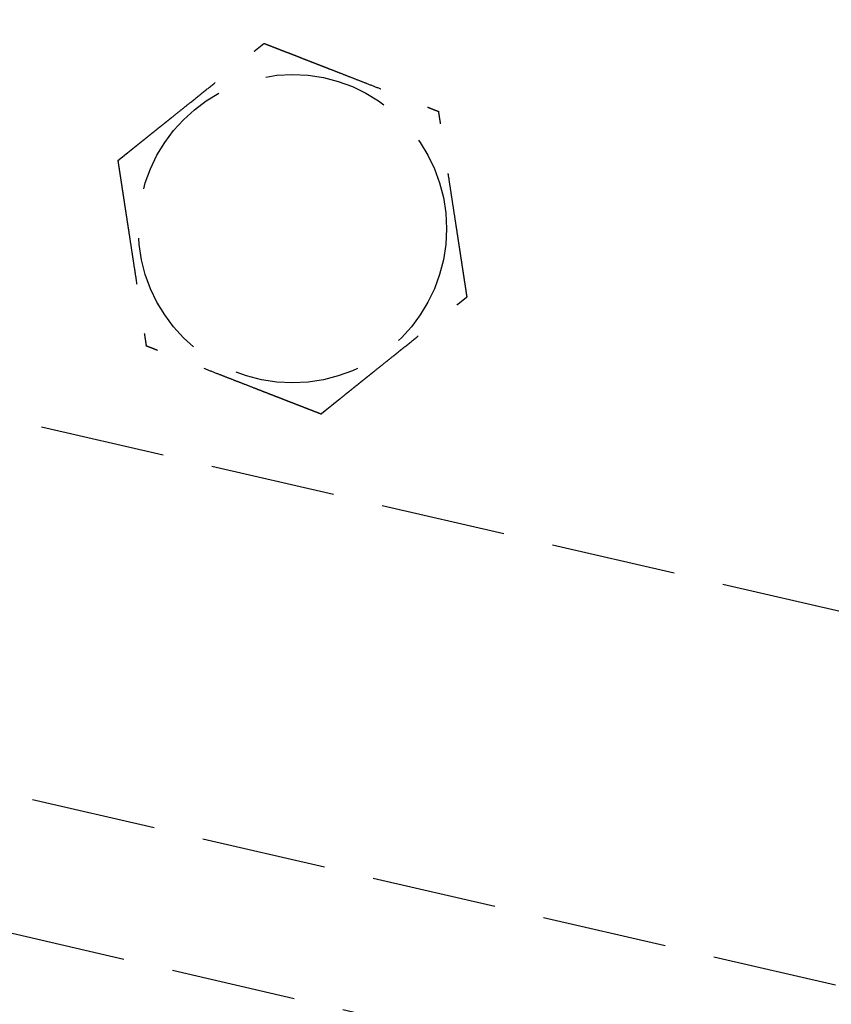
# Model space of a CAD drawing. Header units: millimetres. Extents: x 42975 to 708721, y 118172 to 172014.
# Tile 190 of 256: x 338348 to 338381, y 147676 to 147716. Entities that reach past the tile are written whole.
import ezdxf

# ---------------------------------------------------------------- set-up
doc = ezdxf.new("R2010")
doc.units = ezdxf.units.MM
doc.linetypes.add('ГТО-1 Пунктир', pattern=[7, 5, -2])
doc.layers.add('ГТО-2_Размеры_035', color=2, linetype='Continuous', lineweight=35)
doc.layers.add('ОГОС_Пунктир_025', color=151, linetype='ГТО-1 Пунктир', lineweight=25)

# ---------------------------------------------------------------- blocks, each defined once
blk = doc.blocks.new('ОГСО_Затвор_План')
at = {"layer": 'ОГОС_Пунктир_025'}
for p, q in [((-804.171, -137.499), (-1174.17, -137.499)), ((-804.171, -137.499), (-1174.17, -137.499)), ((-904.17, -152.101), (-784.671, -152.101)), ((-904.17, -157.499), (-784.671, -157.499))]:
    blk.add_line(p, q, dxfattribs=at)
blk.add_circle((-864.17, -127.499), 6.172, dxfattribs=at)
blk.add_circle((-864.17, -127.499), 6.172, dxfattribs=at)
for points, knots in [([(-871.597, -126.417), (-871.597, -126.416), (-871.595, -126.413), (-871.592, -126.41), (-871.588, -126.405), (-871.584, -126.4), (-871.579, -126.393), (-871.572, -126.385), (-871.564, -126.374), (-871.555, -126.362), (-871.544, -126.349), (-871.532, -126.334), (-871.519, -126.318), (-871.502, -126.296), (-871.481, -126.269), (-871.455, -126.237), (-871.428, -126.202), (-871.399, -126.166), (-871.37, -126.128), (-871.334, -126.083), (-871.291, -126.029), (-871.243, -125.968), (-871.193, -125.904), (-871.142, -125.839), (-871.089, -125.773), (-871.036, -125.706), (-870.96, -125.61), (-870.861, -125.484), (-870.739, -125.33), (-870.616, -125.173), (-870.491, -125.015), (-870.365, -124.856), (-870.239, -124.697), (-870.113, -124.536), (-869.986, -124.376), (-869.803, -124.144), (-869.565, -123.843), (-869.232, -123.421), (-868.859, -122.948), (-868.544, -122.549), (-868.326, -122.273), (-868.206, -122.122), (-868.087, -121.971), (-867.969, -121.821), (-867.851, -121.672), (-867.735, -121.525), (-867.635, -121.398), (-867.55, -121.291), (-867.482, -121.204), (-867.415, -121.119), (-867.358, -121.047), (-867.311, -120.988), (-867.275, -120.942), (-867.239, -120.897), (-867.205, -120.854), (-867.172, -120.811), (-867.14, -120.771), (-867.112, -120.736), (-867.088, -120.706), (-867.069, -120.681), (-867.05, -120.658), (-867.033, -120.636), (-867.017, -120.615), (-867.003, -120.597), (-866.99, -120.582), (-866.98, -120.568), (-866.971, -120.557), (-866.963, -120.547), (-866.957, -120.539), (-866.952, -120.533), (-866.949, -120.529), (-866.947, -120.527), (-866.947, -120.526), (-866.946, -120.526)], [0, 0, 0, 0, 0.004182, 0.008796, 0.014274, 0.021048, 0.02955, 0.040212, 0.053192, 0.068472, 0.085817, 0.104992, 0.125765, 0.147899, 0.186716, 0.228314, 0.272433, 0.318813, 0.367192, 0.417311, 0.492942, 0.57135, 0.652174, 0.735055, 0.819632, 0.905546, 0.992436, 1.187014, 1.38422, 1.583666, 1.78496, 1.987715, 2.19154, 2.396047, 2.600845, 2.805547, 3.279754, 3.752757, 4.41891, 5.086095, 5.279545, 5.472709, 5.665164, 5.856487, 6.046254, 6.234044, 6.419432, 6.531412, 6.64193, 6.75058, 6.856958, 6.916902, 6.975707, 7.033119, 7.088885, 7.14275, 7.194461, 7.243764, 7.276857, 7.308463, 7.338412, 7.366533, 7.392657, 7.416613, 7.435446, 7.452365, 7.467207, 7.479806, 7.489998, 7.497619, 7.502504, 7.504452, 7.505541, 7.505541, 7.505541, 7.505541]), ([(-871.597, -126.417), (-871.597, -126.416), (-871.595, -126.413), (-871.592, -126.41), (-871.588, -126.405), (-871.584, -126.4), (-871.579, -126.393), (-871.572, -126.385), (-871.564, -126.374), (-871.555, -126.362), (-871.544, -126.349), (-871.532, -126.334), (-871.519, -126.318), (-871.502, -126.296), (-871.481, -126.269), (-871.455, -126.237), (-871.428, -126.202), (-871.399, -126.166), (-871.37, -126.128), (-871.334, -126.083), (-871.291, -126.029), (-871.243, -125.968), (-871.193, -125.904), (-871.142, -125.839), (-871.089, -125.773), (-871.036, -125.706), (-870.96, -125.61), (-870.861, -125.484), (-870.739, -125.33), (-870.616, -125.173), (-870.491, -125.015), (-870.365, -124.856), (-870.239, -124.697), (-870.113, -124.536), (-869.986, -124.376), (-869.803, -124.144), (-869.565, -123.843), (-869.232, -123.421), (-868.859, -122.948), (-868.544, -122.549), (-868.326, -122.273), (-868.206, -122.122), (-868.087, -121.971), (-867.969, -121.821), (-867.851, -121.672), (-867.735, -121.525), (-867.635, -121.398), (-867.55, -121.291), (-867.482, -121.204), (-867.415, -121.119), (-867.358, -121.047), (-867.311, -120.988), (-867.275, -120.942), (-867.239, -120.897), (-867.205, -120.854), (-867.172, -120.811), (-867.14, -120.771), (-867.112, -120.736), (-867.088, -120.706), (-867.069, -120.681), (-867.05, -120.658), (-867.033, -120.636), (-867.017, -120.615), (-867.003, -120.597), (-866.99, -120.582), (-866.98, -120.568), (-866.971, -120.557), (-866.963, -120.547), (-866.957, -120.539), (-866.952, -120.533), (-866.949, -120.529), (-866.947, -120.527), (-866.947, -120.526), (-866.946, -120.526)], [0, 0, 0, 0, 0.004182, 0.008796, 0.014274, 0.021048, 0.02955, 0.040212, 0.053192, 0.068472, 0.085817, 0.104992, 0.125765, 0.147899, 0.186716, 0.228314, 0.272433, 0.318813, 0.367192, 0.417311, 0.492942, 0.57135, 0.652174, 0.735055, 0.819632, 0.905546, 0.992436, 1.187014, 1.38422, 1.583666, 1.78496, 1.987715, 2.19154, 2.396047, 2.600845, 2.805547, 3.279754, 3.752757, 4.41891, 5.086095, 5.279545, 5.472709, 5.665164, 5.856487, 6.046254, 6.234044, 6.419432, 6.531412, 6.64193, 6.75058, 6.856958, 6.916902, 6.975707, 7.033119, 7.088885, 7.14275, 7.194461, 7.243764, 7.276857, 7.308463, 7.338412, 7.366533, 7.392657, 7.416613, 7.435446, 7.452365, 7.467207, 7.479806, 7.489998, 7.497619, 7.502504, 7.504452, 7.505541, 7.505541, 7.505541, 7.505541]), ([(-866.946, -120.526), (-866.945, -120.526), (-866.943, -120.527), (-866.939, -120.527), (-866.934, -120.528), (-866.929, -120.529), (-866.922, -120.53), (-866.915, -120.531), (-866.905, -120.532), (-866.894, -120.534), (-866.881, -120.536), (-866.867, -120.538), (-866.851, -120.54), (-866.834, -120.542), (-866.815, -120.545), (-866.793, -120.548), (-866.767, -120.552), (-866.736, -120.557), (-866.704, -120.561), (-866.671, -120.566), (-866.636, -120.571), (-866.6, -120.577), (-866.563, -120.582), (-866.519, -120.588), (-866.466, -120.596), (-866.405, -120.605), (-866.343, -120.614), (-866.28, -120.623), (-866.215, -120.633), (-866.149, -120.642), (-866.082, -120.652), (-866.015, -120.662), (-865.916, -120.676), (-865.785, -120.695), (-865.621, -120.719), (-865.456, -120.743), (-865.29, -120.768), (-865.122, -120.792), (-864.953, -120.817), (-864.784, -120.841), (-864.614, -120.866), (-864.444, -120.891), (-864.273, -120.916), (-864.034, -120.95), (-863.727, -120.995), (-863.351, -121.05), (-862.977, -121.105), (-862.555, -121.166), (-862.087, -121.234), (-861.701, -121.291), (-861.445, -121.328), (-861.318, -121.346), (-861.192, -121.365), (-861.066, -121.383), (-860.942, -121.401), (-860.818, -121.419), (-860.695, -121.437), (-860.574, -121.455), (-860.466, -121.471), (-860.374, -121.484), (-860.295, -121.496), (-860.217, -121.507), (-860.141, -121.518), (-860.075, -121.528), (-860.019, -121.536), (-859.974, -121.542), (-859.93, -121.549), (-859.887, -121.555), (-859.846, -121.561), (-859.806, -121.567), (-859.767, -121.572), (-859.734, -121.577), (-859.705, -121.582), (-859.681, -121.585), (-859.659, -121.588), (-859.637, -121.591), (-859.617, -121.594), (-859.599, -121.597), (-859.583, -121.599), (-859.569, -121.601), (-859.557, -121.603), (-859.547, -121.605), (-859.538, -121.606), (-859.531, -121.607), (-859.526, -121.608), (-859.522, -121.608), (-859.52, -121.608), (-859.52, -121.609), (-859.519, -121.609)], [0, 0, 0, 0, 0.003646, 0.007568, 0.012043, 0.017347, 0.023757, 0.031549, 0.041, 0.052271, 0.06531, 0.079964, 0.096078, 0.113498, 0.132072, 0.151644, 0.181004, 0.211968, 0.244426, 0.278268, 0.313382, 0.349658, 0.386984, 0.425251, 0.484866, 0.546217, 0.60913, 0.673436, 0.738961, 0.805533, 0.872981, 0.941134, 1.009817, 1.173364, 1.338707, 1.50564, 1.673955, 1.843444, 2.013899, 2.185114, 2.356879, 2.528989, 2.701234, 2.873407, 3.253802, 3.633193, 4.011946, 4.390429, 4.911086, 5.431743, 5.559879, 5.687814, 5.815361, 5.942329, 6.068531, 6.193776, 6.317876, 6.440642, 6.561884, 6.6427, 6.722522, 6.801138, 6.878336, 6.9539, 7.000477, 7.046164, 7.090801, 7.134229, 7.176288, 7.216817, 7.255657, 7.292649, 7.318042, 7.342292, 7.365295, 7.386952, 7.407158, 7.425811, 7.442811, 7.456046, 7.467888, 7.478246, 7.487029, 7.494148, 7.499512, 7.503032, 7.504637, 7.505535, 7.505535, 7.505535, 7.505535]), ([(-866.946, -120.526), (-866.945, -120.526), (-866.943, -120.527), (-866.939, -120.527), (-866.934, -120.528), (-866.929, -120.529), (-866.922, -120.53), (-866.915, -120.531), (-866.905, -120.532), (-866.894, -120.534), (-866.881, -120.536), (-866.867, -120.538), (-866.851, -120.54), (-866.834, -120.542), (-866.815, -120.545), (-866.793, -120.548), (-866.767, -120.552), (-866.736, -120.557), (-866.704, -120.561), (-866.671, -120.566), (-866.636, -120.571), (-866.6, -120.577), (-866.563, -120.582), (-866.519, -120.588), (-866.466, -120.596), (-866.405, -120.605), (-866.343, -120.614), (-866.28, -120.623), (-866.215, -120.633), (-866.149, -120.642), (-866.082, -120.652), (-866.015, -120.662), (-865.916, -120.676), (-865.785, -120.695), (-865.621, -120.719), (-865.456, -120.743), (-865.29, -120.768), (-865.122, -120.792), (-864.953, -120.817), (-864.784, -120.841), (-864.614, -120.866), (-864.444, -120.891), (-864.273, -120.916), (-864.034, -120.95), (-863.727, -120.995), (-863.351, -121.05), (-862.977, -121.105), (-862.555, -121.166), (-862.087, -121.234), (-861.701, -121.291), (-861.445, -121.328), (-861.318, -121.346), (-861.192, -121.365), (-861.066, -121.383), (-860.942, -121.401), (-860.818, -121.419), (-860.695, -121.437), (-860.574, -121.455), (-860.466, -121.471), (-860.374, -121.484), (-860.295, -121.496), (-860.217, -121.507), (-860.141, -121.518), (-860.075, -121.528), (-860.019, -121.536), (-859.974, -121.542), (-859.93, -121.549), (-859.887, -121.555), (-859.846, -121.561), (-859.806, -121.567), (-859.767, -121.572), (-859.734, -121.577), (-859.705, -121.582), (-859.681, -121.585), (-859.659, -121.588), (-859.637, -121.591), (-859.617, -121.594), (-859.599, -121.597), (-859.583, -121.599), (-859.569, -121.601), (-859.557, -121.603), (-859.547, -121.605), (-859.538, -121.606), (-859.531, -121.607), (-859.526, -121.608), (-859.522, -121.608), (-859.52, -121.608), (-859.52, -121.609), (-859.519, -121.609)], [0, 0, 0, 0, 0.003646, 0.007568, 0.012043, 0.017347, 0.023757, 0.031549, 0.041, 0.052271, 0.06531, 0.079964, 0.096078, 0.113498, 0.132072, 0.151644, 0.181004, 0.211968, 0.244426, 0.278268, 0.313382, 0.349658, 0.386984, 0.425251, 0.484866, 0.546217, 0.60913, 0.673436, 0.738961, 0.805533, 0.872981, 0.941134, 1.009817, 1.173364, 1.338707, 1.50564, 1.673955, 1.843444, 2.013899, 2.185114, 2.356879, 2.528989, 2.701234, 2.873407, 3.253802, 3.633193, 4.011946, 4.390429, 4.911086, 5.431743, 5.559879, 5.687814, 5.815361, 5.942329, 6.068531, 6.193776, 6.317876, 6.440642, 6.561884, 6.6427, 6.722522, 6.801138, 6.878336, 6.9539, 7.000477, 7.046164, 7.090801, 7.134229, 7.176288, 7.216817, 7.255657, 7.292649, 7.318042, 7.342292, 7.365295, 7.386952, 7.407158, 7.425811, 7.442811, 7.456046, 7.467888, 7.478246, 7.487029, 7.494148, 7.499512, 7.503032, 7.504637, 7.505535, 7.505535, 7.505535, 7.505535]), ([(-856.743, -128.582), (-856.744, -128.581), (-856.745, -128.578), (-856.746, -128.575), (-856.748, -128.57), (-856.75, -128.565), (-856.752, -128.559), (-856.755, -128.552), (-856.759, -128.543), (-856.763, -128.533), (-856.768, -128.521), (-856.773, -128.507), (-856.779, -128.492), (-856.785, -128.476), (-856.792, -128.459), (-856.801, -128.438), (-856.811, -128.413), (-856.822, -128.384), (-856.834, -128.354), (-856.846, -128.323), (-856.859, -128.29), (-856.873, -128.257), (-856.887, -128.222), (-856.903, -128.18), (-856.923, -128.131), (-856.946, -128.074), (-856.969, -128.016), (-856.993, -127.956), (-857.017, -127.895), (-857.041, -127.833), (-857.066, -127.771), (-857.092, -127.707), (-857.129, -127.614), (-857.178, -127.491), (-857.239, -127.338), (-857.3, -127.183), (-857.363, -127.026), (-857.425, -126.869), (-857.488, -126.711), (-857.552, -126.552), (-857.615, -126.392), (-857.679, -126.232), (-857.742, -126.072), (-857.832, -125.848), (-857.947, -125.559), (-858.087, -125.207), (-858.227, -124.855), (-858.385, -124.459), (-858.56, -124.019), (-858.706, -123.652), (-858.806, -123.402), (-858.859, -123.268), (-858.912, -123.135), (-858.964, -123.003), (-859.017, -122.871), (-859.068, -122.741), (-859.12, -122.613), (-859.163, -122.503), (-859.2, -122.411), (-859.23, -122.336), (-859.259, -122.263), (-859.287, -122.192), (-859.312, -122.13), (-859.332, -122.078), (-859.349, -122.036), (-859.366, -121.994), (-859.382, -121.954), (-859.397, -121.915), (-859.412, -121.877), (-859.427, -121.841), (-859.439, -121.81), (-859.45, -121.783), (-859.459, -121.761), (-859.467, -121.739), (-859.475, -121.719), (-859.483, -121.7), (-859.49, -121.683), (-859.496, -121.668), (-859.501, -121.655), (-859.505, -121.644), (-859.509, -121.634), (-859.512, -121.626), (-859.515, -121.62), (-859.517, -121.615), (-859.518, -121.612), (-859.519, -121.61), (-859.519, -121.609), (-859.519, -121.609)], [0, 0, 0, 0, 0.00365, 0.007577, 0.012056, 0.017363, 0.023776, 0.031571, 0.041023, 0.052295, 0.065333, 0.079985, 0.096097, 0.113516, 0.132087, 0.151658, 0.181016, 0.211981, 0.24444, 0.278283, 0.313399, 0.349676, 0.387005, 0.425273, 0.484887, 0.546236, 0.609148, 0.673451, 0.738972, 0.805541, 0.872986, 0.941134, 1.009815, 1.17336, 1.338703, 1.505636, 1.673952, 1.843442, 2.013899, 2.185116, 2.356884, 2.528995, 2.701243, 2.873419, 3.253812, 3.633201, 4.011952, 4.390433, 4.91109, 5.431746, 5.575888, 5.719746, 5.863051, 6.005536, 6.146931, 6.286966, 6.425372, 6.561882, 6.642702, 6.72253, 6.801152, 6.878354, 6.953922, 7.000498, 7.046184, 7.09082, 7.134246, 7.176303, 7.21683, 7.255668, 7.292657, 7.318047, 7.342295, 7.365297, 7.386951, 7.407157, 7.42581, 7.442811, 7.456048, 7.467893, 7.478254, 7.48704, 7.494162, 7.499528, 7.503048, 7.504653, 7.505551, 7.505551, 7.505551, 7.505551]), ([(-856.743, -128.582), (-856.744, -128.581), (-856.745, -128.578), (-856.746, -128.575), (-856.748, -128.57), (-856.75, -128.565), (-856.752, -128.559), (-856.755, -128.552), (-856.759, -128.543), (-856.763, -128.533), (-856.768, -128.521), (-856.773, -128.507), (-856.779, -128.492), (-856.785, -128.476), (-856.792, -128.459), (-856.801, -128.438), (-856.811, -128.413), (-856.822, -128.384), (-856.834, -128.354), (-856.846, -128.323), (-856.859, -128.29), (-856.873, -128.257), (-856.887, -128.222), (-856.903, -128.18), (-856.923, -128.131), (-856.946, -128.074), (-856.969, -128.016), (-856.993, -127.956), (-857.017, -127.895), (-857.041, -127.833), (-857.066, -127.771), (-857.092, -127.707), (-857.129, -127.614), (-857.178, -127.491), (-857.239, -127.338), (-857.3, -127.183), (-857.363, -127.026), (-857.425, -126.869), (-857.488, -126.711), (-857.552, -126.552), (-857.615, -126.392), (-857.679, -126.232), (-857.742, -126.072), (-857.832, -125.848), (-857.947, -125.559), (-858.087, -125.207), (-858.227, -124.855), (-858.385, -124.459), (-858.56, -124.019), (-858.706, -123.652), (-858.806, -123.402), (-858.859, -123.268), (-858.912, -123.135), (-858.964, -123.003), (-859.017, -122.871), (-859.068, -122.741), (-859.12, -122.613), (-859.163, -122.503), (-859.2, -122.411), (-859.23, -122.336), (-859.259, -122.263), (-859.287, -122.192), (-859.312, -122.13), (-859.332, -122.078), (-859.349, -122.036), (-859.366, -121.994), (-859.382, -121.954), (-859.397, -121.915), (-859.412, -121.877), (-859.427, -121.841), (-859.439, -121.81), (-859.45, -121.783), (-859.459, -121.761), (-859.467, -121.739), (-859.475, -121.719), (-859.483, -121.7), (-859.49, -121.683), (-859.496, -121.668), (-859.501, -121.655), (-859.505, -121.644), (-859.509, -121.634), (-859.512, -121.626), (-859.515, -121.62), (-859.517, -121.615), (-859.518, -121.612), (-859.519, -121.61), (-859.519, -121.609), (-859.519, -121.609)], [0, 0, 0, 0, 0.00365, 0.007577, 0.012056, 0.017363, 0.023776, 0.031571, 0.041023, 0.052295, 0.065333, 0.079985, 0.096097, 0.113516, 0.132087, 0.151658, 0.181016, 0.211981, 0.24444, 0.278283, 0.313399, 0.349676, 0.387005, 0.425273, 0.484887, 0.546236, 0.609148, 0.673451, 0.738972, 0.805541, 0.872986, 0.941134, 1.009815, 1.17336, 1.338703, 1.505636, 1.673952, 1.843442, 2.013899, 2.185116, 2.356884, 2.528995, 2.701243, 2.873419, 3.253812, 3.633201, 4.011952, 4.390433, 4.91109, 5.431746, 5.575888, 5.719746, 5.863051, 6.005536, 6.146931, 6.286966, 6.425372, 6.561882, 6.642702, 6.72253, 6.801152, 6.878354, 6.953922, 7.000498, 7.046184, 7.09082, 7.134246, 7.176303, 7.21683, 7.255668, 7.292657, 7.318047, 7.342295, 7.365297, 7.386951, 7.407157, 7.42581, 7.442811, 7.456048, 7.467893, 7.478254, 7.48704, 7.494162, 7.499528, 7.503048, 7.504653, 7.505551, 7.505551, 7.505551, 7.505551]), ([(-871.597, -126.417), (-871.597, -126.418), (-871.596, -126.42), (-871.595, -126.424), (-871.593, -126.428), (-871.591, -126.433), (-871.589, -126.439), (-871.586, -126.447), (-871.582, -126.455), (-871.578, -126.466), (-871.573, -126.478), (-871.568, -126.492), (-871.562, -126.506), (-871.555, -126.523), (-871.548, -126.54), (-871.54, -126.561), (-871.53, -126.585), (-871.519, -126.614), (-871.507, -126.644), (-871.494, -126.676), (-871.481, -126.708), (-871.468, -126.742), (-871.454, -126.777), (-871.438, -126.818), (-871.418, -126.868), (-871.395, -126.925), (-871.372, -126.983), (-871.348, -127.043), (-871.324, -127.104), (-871.299, -127.165), (-871.274, -127.228), (-871.249, -127.291), (-871.212, -127.384), (-871.163, -127.507), (-871.102, -127.661), (-871.04, -127.816), (-870.978, -127.972), (-870.916, -128.13), (-870.853, -128.288), (-870.789, -128.447), (-870.726, -128.607), (-870.662, -128.766), (-870.598, -128.926), (-870.509, -129.151), (-870.394, -129.44), (-870.254, -129.792), (-870.114, -130.144), (-869.956, -130.54), (-869.781, -130.98), (-869.635, -131.347), (-869.535, -131.597), (-869.482, -131.731), (-869.429, -131.864), (-869.376, -131.996), (-869.324, -132.127), (-869.272, -132.257), (-869.221, -132.386), (-869.177, -132.496), (-869.141, -132.588), (-869.111, -132.662), (-869.082, -132.735), (-869.054, -132.807), (-869.029, -132.869), (-869.008, -132.921), (-868.991, -132.963), (-868.975, -133.004), (-868.959, -133.045), (-868.943, -133.084), (-868.928, -133.121), (-868.914, -133.157), (-868.902, -133.189), (-868.891, -133.216), (-868.882, -133.238), (-868.873, -133.259), (-868.866, -133.279), (-868.858, -133.298), (-868.851, -133.315), (-868.845, -133.331), (-868.84, -133.344), (-868.836, -133.355), (-868.832, -133.364), (-868.829, -133.372), (-868.826, -133.379), (-868.824, -133.384), (-868.823, -133.387), (-868.822, -133.389), (-868.822, -133.39), (-868.821, -133.39)], [0, 0, 0, 0, 0.003644, 0.007565, 0.012038, 0.017341, 0.023751, 0.031543, 0.040994, 0.052267, 0.065309, 0.079965, 0.096082, 0.113506, 0.132083, 0.151658, 0.181018, 0.211981, 0.244437, 0.278276, 0.313387, 0.349658, 0.386981, 0.425244, 0.484857, 0.546206, 0.609119, 0.673425, 0.738951, 0.805524, 0.872974, 0.941128, 1.009813, 1.173363, 1.33871, 1.505645, 1.673961, 1.843451, 2.013907, 2.185122, 2.356888, 2.528998, 2.701243, 2.873417, 3.253809, 3.633199, 4.011951, 4.390433, 4.911089, 5.431745, 5.575887, 5.719746, 5.863053, 6.005539, 6.146934, 6.286969, 6.425375, 6.561882, 6.642696, 6.722517, 6.801133, 6.87833, 6.953895, 7.000474, 7.046164, 7.090804, 7.134234, 7.176294, 7.216824, 7.255665, 7.292657, 7.318047, 7.342295, 7.365296, 7.386951, 7.407155, 7.425809, 7.442809, 7.456047, 7.467892, 7.478253, 7.48704, 7.494162, 7.499528, 7.503048, 7.504653, 7.50555, 7.50555, 7.50555, 7.50555]), ([(-871.597, -126.417), (-871.597, -126.418), (-871.596, -126.42), (-871.595, -126.424), (-871.593, -126.428), (-871.591, -126.433), (-871.589, -126.439), (-871.586, -126.447), (-871.582, -126.455), (-871.578, -126.466), (-871.573, -126.478), (-871.568, -126.492), (-871.562, -126.506), (-871.555, -126.523), (-871.548, -126.54), (-871.54, -126.561), (-871.53, -126.585), (-871.519, -126.614), (-871.507, -126.644), (-871.494, -126.676), (-871.481, -126.708), (-871.468, -126.742), (-871.454, -126.777), (-871.438, -126.818), (-871.418, -126.868), (-871.395, -126.925), (-871.372, -126.983), (-871.348, -127.043), (-871.324, -127.104), (-871.299, -127.165), (-871.274, -127.228), (-871.249, -127.291), (-871.212, -127.384), (-871.163, -127.507), (-871.102, -127.661), (-871.04, -127.816), (-870.978, -127.972), (-870.916, -128.13), (-870.853, -128.288), (-870.789, -128.447), (-870.726, -128.607), (-870.662, -128.766), (-870.598, -128.926), (-870.509, -129.151), (-870.394, -129.44), (-870.254, -129.792), (-870.114, -130.144), (-869.956, -130.54), (-869.781, -130.98), (-869.635, -131.347), (-869.535, -131.597), (-869.482, -131.731), (-869.429, -131.864), (-869.376, -131.996), (-869.324, -132.127), (-869.272, -132.257), (-869.221, -132.386), (-869.177, -132.496), (-869.141, -132.588), (-869.111, -132.662), (-869.082, -132.735), (-869.054, -132.807), (-869.029, -132.869), (-869.008, -132.921), (-868.991, -132.963), (-868.975, -133.004), (-868.959, -133.045), (-868.943, -133.084), (-868.928, -133.121), (-868.914, -133.157), (-868.902, -133.189), (-868.891, -133.216), (-868.882, -133.238), (-868.873, -133.259), (-868.866, -133.279), (-868.858, -133.298), (-868.851, -133.315), (-868.845, -133.331), (-868.84, -133.344), (-868.836, -133.355), (-868.832, -133.364), (-868.829, -133.372), (-868.826, -133.379), (-868.824, -133.384), (-868.823, -133.387), (-868.822, -133.389), (-868.822, -133.39), (-868.821, -133.39)], [0, 0, 0, 0, 0.003644, 0.007565, 0.012038, 0.017341, 0.023751, 0.031543, 0.040994, 0.052267, 0.065309, 0.079965, 0.096082, 0.113506, 0.132083, 0.151658, 0.181018, 0.211981, 0.244437, 0.278276, 0.313387, 0.349658, 0.386981, 0.425244, 0.484857, 0.546206, 0.609119, 0.673425, 0.738951, 0.805524, 0.872974, 0.941128, 1.009813, 1.173363, 1.33871, 1.505645, 1.673961, 1.843451, 2.013907, 2.185122, 2.356888, 2.528998, 2.701243, 2.873417, 3.253809, 3.633199, 4.011951, 4.390433, 4.911089, 5.431745, 5.575887, 5.719746, 5.863053, 6.005539, 6.146934, 6.286969, 6.425375, 6.561882, 6.642696, 6.722517, 6.801133, 6.87833, 6.953895, 7.000474, 7.046164, 7.090804, 7.134234, 7.176294, 7.216824, 7.255665, 7.292657, 7.318047, 7.342295, 7.365296, 7.386951, 7.407155, 7.425809, 7.442809, 7.456047, 7.467892, 7.478253, 7.48704, 7.494162, 7.499528, 7.503048, 7.504653, 7.50555, 7.50555, 7.50555, 7.50555]), ([(-861.394, -134.473), (-861.394, -134.472), (-861.392, -134.469), (-861.389, -134.465), (-861.385, -134.461), (-861.381, -134.456), (-861.376, -134.449), (-861.369, -134.44), (-861.361, -134.43), (-861.352, -134.418), (-861.341, -134.405), (-861.329, -134.39), (-861.316, -134.374), (-861.299, -134.352), (-861.278, -134.325), (-861.252, -134.293), (-861.225, -134.258), (-861.196, -134.222), (-861.167, -134.184), (-861.131, -134.138), (-861.088, -134.085), (-861.04, -134.024), (-860.99, -133.96), (-860.939, -133.895), (-860.886, -133.829), (-860.833, -133.762), (-860.757, -133.666), (-860.658, -133.54), (-860.536, -133.386), (-860.413, -133.229), (-860.288, -133.071), (-860.162, -132.912), (-860.036, -132.752), (-859.91, -132.592), (-859.783, -132.431), (-859.6, -132.2), (-859.362, -131.899), (-859.029, -131.477), (-858.656, -131.004), (-858.34, -130.605), (-858.123, -130.329), (-858.003, -130.178), (-857.884, -130.027), (-857.766, -129.877), (-857.648, -129.728), (-857.532, -129.58), (-857.432, -129.454), (-857.347, -129.347), (-857.279, -129.26), (-857.212, -129.175), (-857.155, -129.103), (-857.108, -129.044), (-857.072, -128.998), (-857.036, -128.953), (-857.002, -128.909), (-856.969, -128.867), (-856.937, -128.827), (-856.909, -128.792), (-856.885, -128.762), (-856.866, -128.737), (-856.847, -128.714), (-856.83, -128.692), (-856.814, -128.671), (-856.8, -128.653), (-856.787, -128.637), (-856.777, -128.624), (-856.768, -128.613), (-856.76, -128.603), (-856.754, -128.595), (-856.749, -128.589), (-856.746, -128.585), (-856.744, -128.583), (-856.744, -128.582), (-856.743, -128.582)], [0, 0, 0, 0, 0.004182, 0.008796, 0.014274, 0.021048, 0.02955, 0.040212, 0.053192, 0.068472, 0.085817, 0.104992, 0.125765, 0.147899, 0.186716, 0.228314, 0.272433, 0.318813, 0.367192, 0.417311, 0.492942, 0.57135, 0.652174, 0.735055, 0.819632, 0.905546, 0.992436, 1.187014, 1.38422, 1.583666, 1.78496, 1.987715, 2.19154, 2.396047, 2.600846, 2.805547, 3.279754, 3.752757, 4.418911, 5.086095, 5.279541, 5.472701, 5.665151, 5.85647, 6.046234, 6.234022, 6.419409, 6.531395, 6.641919, 6.750574, 6.856955, 6.916896, 6.975697, 7.033105, 7.088867, 7.142728, 7.194437, 7.243738, 7.276834, 7.308444, 7.338396, 7.366521, 7.392651, 7.416613, 7.435451, 7.452375, 7.46722, 7.479822, 7.490013, 7.497629, 7.502504, 7.504441, 7.505517, 7.505517, 7.505517, 7.505517]), ([(-861.394, -134.473), (-861.394, -134.472), (-861.392, -134.469), (-861.389, -134.465), (-861.385, -134.461), (-861.381, -134.456), (-861.376, -134.449), (-861.369, -134.44), (-861.361, -134.43), (-861.352, -134.418), (-861.341, -134.405), (-861.329, -134.39), (-861.316, -134.374), (-861.299, -134.352), (-861.278, -134.325), (-861.252, -134.293), (-861.225, -134.258), (-861.196, -134.222), (-861.167, -134.184), (-861.131, -134.138), (-861.088, -134.085), (-861.04, -134.024), (-860.99, -133.96), (-860.939, -133.895), (-860.886, -133.829), (-860.833, -133.762), (-860.757, -133.666), (-860.658, -133.54), (-860.536, -133.386), (-860.413, -133.229), (-860.288, -133.071), (-860.162, -132.912), (-860.036, -132.752), (-859.91, -132.592), (-859.783, -132.431), (-859.6, -132.2), (-859.362, -131.899), (-859.029, -131.477), (-858.656, -131.004), (-858.34, -130.605), (-858.123, -130.329), (-858.003, -130.178), (-857.884, -130.027), (-857.766, -129.877), (-857.648, -129.728), (-857.532, -129.58), (-857.432, -129.454), (-857.347, -129.347), (-857.279, -129.26), (-857.212, -129.175), (-857.155, -129.103), (-857.108, -129.044), (-857.072, -128.998), (-857.036, -128.953), (-857.002, -128.909), (-856.969, -128.867), (-856.937, -128.827), (-856.909, -128.792), (-856.885, -128.762), (-856.866, -128.737), (-856.847, -128.714), (-856.83, -128.692), (-856.814, -128.671), (-856.8, -128.653), (-856.787, -128.637), (-856.777, -128.624), (-856.768, -128.613), (-856.76, -128.603), (-856.754, -128.595), (-856.749, -128.589), (-856.746, -128.585), (-856.744, -128.583), (-856.744, -128.582), (-856.743, -128.582)], [0, 0, 0, 0, 0.004182, 0.008796, 0.014274, 0.021048, 0.02955, 0.040212, 0.053192, 0.068472, 0.085817, 0.104992, 0.125765, 0.147899, 0.186716, 0.228314, 0.272433, 0.318813, 0.367192, 0.417311, 0.492942, 0.57135, 0.652174, 0.735055, 0.819632, 0.905546, 0.992436, 1.187014, 1.38422, 1.583666, 1.78496, 1.987715, 2.19154, 2.396047, 2.600846, 2.805547, 3.279754, 3.752757, 4.418911, 5.086095, 5.279541, 5.472701, 5.665151, 5.85647, 6.046234, 6.234022, 6.419409, 6.531395, 6.641919, 6.750574, 6.856955, 6.916896, 6.975697, 7.033105, 7.088867, 7.142728, 7.194437, 7.243738, 7.276834, 7.308444, 7.338396, 7.366521, 7.392651, 7.416613, 7.435451, 7.452375, 7.46722, 7.479822, 7.490013, 7.497629, 7.502504, 7.504441, 7.505517, 7.505517, 7.505517, 7.505517]), ([(-861.394, -134.473), (-861.396, -134.472), (-861.398, -134.472), (-861.402, -134.472), (-861.407, -134.471), (-861.412, -134.47), (-861.418, -134.469), (-861.426, -134.468), (-861.436, -134.467), (-861.447, -134.465), (-861.46, -134.463), (-861.474, -134.461), (-861.49, -134.459), (-861.507, -134.456), (-861.525, -134.454), (-861.548, -134.45), (-861.574, -134.446), (-861.605, -134.442), (-861.637, -134.437), (-861.67, -134.432), (-861.705, -134.427), (-861.741, -134.422), (-861.778, -134.417), (-861.822, -134.41), (-861.875, -134.403), (-861.935, -134.394), (-861.998, -134.385), (-862.061, -134.375), (-862.126, -134.366), (-862.192, -134.356), (-862.258, -134.347), (-862.326, -134.337), (-862.425, -134.322), (-862.556, -134.303), (-862.72, -134.279), (-862.885, -134.255), (-863.051, -134.231), (-863.219, -134.207), (-863.388, -134.182), (-863.557, -134.157), (-863.727, -134.133), (-863.897, -134.108), (-864.067, -134.083), (-864.306, -134.048), (-864.614, -134.003), (-864.989, -133.949), (-865.364, -133.894), (-865.786, -133.833), (-866.254, -133.764), (-866.64, -133.708), (-866.896, -133.671), (-867.023, -133.652), (-867.149, -133.634), (-867.274, -133.616), (-867.399, -133.597), (-867.523, -133.579), (-867.646, -133.561), (-867.767, -133.544), (-867.874, -133.528), (-867.967, -133.515), (-868.046, -133.503), (-868.124, -133.492), (-868.2, -133.481), (-868.266, -133.471), (-868.321, -133.463), (-868.367, -133.456), (-868.411, -133.45), (-868.454, -133.444), (-868.495, -133.438), (-868.535, -133.432), (-868.574, -133.426), (-868.607, -133.421), (-868.636, -133.417), (-868.66, -133.414), (-868.682, -133.41), (-868.704, -133.407), (-868.724, -133.404), (-868.742, -133.402), (-868.758, -133.399), (-868.772, -133.397), (-868.784, -133.396), (-868.794, -133.394), (-868.803, -133.393), (-868.81, -133.392), (-868.815, -133.391), (-868.818, -133.391), (-868.82, -133.39), (-868.821, -133.39), (-868.821, -133.39)], [0, 0, 0, 0, 0.003645, 0.007566, 0.01204, 0.017343, 0.023753, 0.031545, 0.040995, 0.052267, 0.065307, 0.079961, 0.096075, 0.113497, 0.132071, 0.151644, 0.181004, 0.211968, 0.244426, 0.278267, 0.31338, 0.349655, 0.386981, 0.425247, 0.484862, 0.546212, 0.609126, 0.673432, 0.738957, 0.80553, 0.872979, 0.941132, 1.009817, 1.173364, 1.338708, 1.505641, 1.673956, 1.843445, 2.0139, 2.185114, 2.356879, 2.528988, 2.701233, 2.873407, 3.2538, 3.63319, 4.011943, 4.390425, 4.911082, 5.431739, 5.559874, 5.68781, 5.815356, 5.942324, 6.068525, 6.193771, 6.317871, 6.440637, 6.56188, 6.642697, 6.722521, 6.801139, 6.878338, 6.953904, 7.00048, 7.046166, 7.090802, 7.134229, 7.176286, 7.216814, 7.255654, 7.292645, 7.318037, 7.342287, 7.365291, 7.386947, 7.407153, 7.425807, 7.442806, 7.456043, 7.467885, 7.478243, 7.487027, 7.494147, 7.499512, 7.503031, 7.504636, 7.505534, 7.505534, 7.505534, 7.505534]), ([(-861.394, -134.473), (-861.396, -134.472), (-861.398, -134.472), (-861.402, -134.472), (-861.407, -134.471), (-861.412, -134.47), (-861.418, -134.469), (-861.426, -134.468), (-861.436, -134.467), (-861.447, -134.465), (-861.46, -134.463), (-861.474, -134.461), (-861.49, -134.459), (-861.507, -134.456), (-861.525, -134.454), (-861.548, -134.45), (-861.574, -134.446), (-861.605, -134.442), (-861.637, -134.437), (-861.67, -134.432), (-861.705, -134.427), (-861.741, -134.422), (-861.778, -134.417), (-861.822, -134.41), (-861.875, -134.403), (-861.935, -134.394), (-861.998, -134.385), (-862.061, -134.375), (-862.126, -134.366), (-862.192, -134.356), (-862.258, -134.347), (-862.326, -134.337), (-862.425, -134.322), (-862.556, -134.303), (-862.72, -134.279), (-862.885, -134.255), (-863.051, -134.231), (-863.219, -134.207), (-863.388, -134.182), (-863.557, -134.157), (-863.727, -134.133), (-863.897, -134.108), (-864.067, -134.083), (-864.306, -134.048), (-864.614, -134.003), (-864.989, -133.949), (-865.364, -133.894), (-865.786, -133.833), (-866.254, -133.764), (-866.64, -133.708), (-866.896, -133.671), (-867.023, -133.652), (-867.149, -133.634), (-867.274, -133.616), (-867.399, -133.597), (-867.523, -133.579), (-867.646, -133.561), (-867.767, -133.544), (-867.874, -133.528), (-867.967, -133.515), (-868.046, -133.503), (-868.124, -133.492), (-868.2, -133.481), (-868.266, -133.471), (-868.321, -133.463), (-868.367, -133.456), (-868.411, -133.45), (-868.454, -133.444), (-868.495, -133.438), (-868.535, -133.432), (-868.574, -133.426), (-868.607, -133.421), (-868.636, -133.417), (-868.66, -133.414), (-868.682, -133.41), (-868.704, -133.407), (-868.724, -133.404), (-868.742, -133.402), (-868.758, -133.399), (-868.772, -133.397), (-868.784, -133.396), (-868.794, -133.394), (-868.803, -133.393), (-868.81, -133.392), (-868.815, -133.391), (-868.818, -133.391), (-868.82, -133.39), (-868.821, -133.39), (-868.821, -133.39)], [0, 0, 0, 0, 0.003645, 0.007566, 0.01204, 0.017343, 0.023753, 0.031545, 0.040995, 0.052267, 0.065307, 0.079961, 0.096075, 0.113497, 0.132071, 0.151644, 0.181004, 0.211968, 0.244426, 0.278267, 0.31338, 0.349655, 0.386981, 0.425247, 0.484862, 0.546212, 0.609126, 0.673432, 0.738957, 0.80553, 0.872979, 0.941132, 1.009817, 1.173364, 1.338708, 1.505641, 1.673956, 1.843445, 2.0139, 2.185114, 2.356879, 2.528988, 2.701233, 2.873407, 3.2538, 3.63319, 4.011943, 4.390425, 4.911082, 5.431739, 5.559874, 5.68781, 5.815356, 5.942324, 6.068525, 6.193771, 6.317871, 6.440637, 6.56188, 6.642697, 6.722521, 6.801139, 6.878338, 6.953904, 7.00048, 7.046166, 7.090802, 7.134229, 7.176286, 7.216814, 7.255654, 7.292645, 7.318037, 7.342287, 7.365291, 7.386947, 7.407153, 7.425807, 7.442806, 7.456043, 7.467885, 7.478243, 7.487027, 7.494147, 7.499512, 7.503031, 7.504636, 7.505534, 7.505534, 7.505534, 7.505534])]:
    blk.add_open_spline(points, degree=3, knots=knots, dxfattribs=at)
blk = doc.blocks.new('A$C1AA538EC')
at = {"layer": 'ГТО-2_Размеры_035', "rotation": 346.9999999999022}
blk.add_blockref('ОГСО_Затвор_План', (-6044.682, -11100.099), dxfattribs=at)

msp = doc.modelspace()

# ---------------------------------------------------------------- block references
at = {"layer": 'ГТО-2_Размеры_035'}
msp.add_blockref('A$C1AA538EC', (345274.631, 158737.105), dxfattribs=at)

doc.saveas('drawing.dxf')
